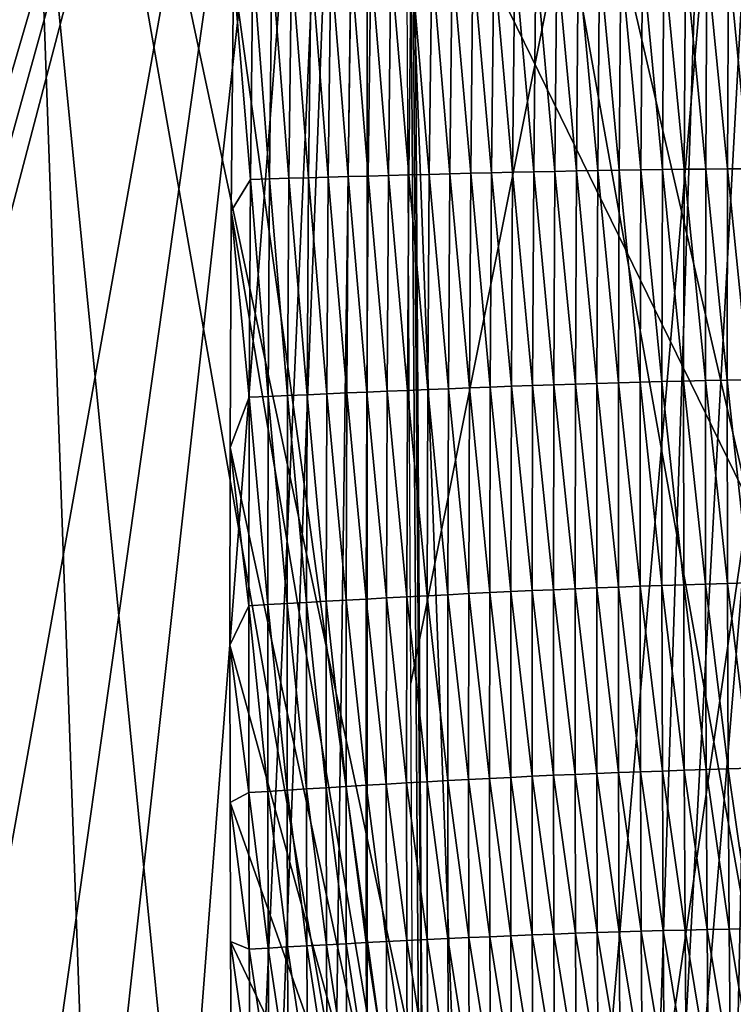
# Model space of a CAD drawing. Extents: x -65 to 446, y -88 to 1318.
# Tile 73 of 229: x 46.81 to 53.36, y -55.21 to -46.18. Entities that reach past the tile are written whole.
import ezdxf

# ---------------------------------------------------------------- set-up
doc = ezdxf.new("R2010")
doc.units = 0
doc.header["$LTSCALE"] = 65.185185
for name, color, linetype in [('1301', 7, 'CONTINUOUS'), ('1340', 7, 'CONTINUOUS'), ('1386', 7, 'CONTINUOUS'), ('1499', 7, 'CONTINUOUS'), ('815', 7, 'CONTINUOUS'), ('821', 7, 'CONTINUOUS'), ('822', 7, 'CONTINUOUS'), ('922', 7, 'CONTINUOUS')]:
    doc.layers.add(name, color=color, linetype=linetype)

msp = doc.modelspace()

# ---------------------------------------------------------------- linework, layer by layer
at = {"layer": '1301', "color": 7, "linetype": 'CONTINUOUS'}
for points in [[(50.301, -33.8575, 14.7553), (54.0933, -33.843, 13.9243), (50.4004, -52.2625, 16.6897), (50.301, -33.8575, 14.7553)], [(50.4004, -52.2625, 16.6897), (54.0933, -33.843, 13.9243), (50.5189, -75.5, 19.1321), (50.4004, -52.2625, 16.6897)], [(50.5189, -75.5, 19.1321), (54.0933, -33.843, 13.9243), (51.8312, -75.5, 18.9461), (50.5189, -75.5, 19.1321)], [(51.8312, -75.5, 18.9461), (54.0933, -33.843, 13.9243), (53.1, -75.5, 18.618), (51.8312, -75.5, 18.9461)], [(53.1, -75.5, 18.618), (54.0933, -33.843, 13.9243), (55.8127, -76.7334, 17.4236), (53.1, -75.5, 18.618)]]:
    msp.add_3dface(points, dxfattribs=at)
at = {"layer": '1340', "color": 7, "linetype": 'CONTINUOUS'}
for points in [[(28.2155, -50.9658, 19.5699), (50.2327, -22.041, 16.5298), (25.0949, -38.1293, 18.2208), (28.2155, -50.9658, 19.5699)], [(30.5595, -64.2624, 20.9675), (50.2327, -22.041, 16.5298), (28.2155, -50.9658, 19.5699), (30.5595, -64.2624, 20.9675)], [(50.6573, -81.9304, 22.8245), (50.2327, -22.041, 16.5298), (30.5595, -64.2624, 20.9675), (50.6573, -81.9304, 22.8245)], [(50.6573, -81.9304, 22.8245), (50.5183, -58.3603, 20.3471), (50.2327, -22.041, 16.5298), (50.6573, -81.9304, 22.8245)], [(50.5183, -58.3603, 20.3471), (50.4273, -43.8355, 18.8205), (50.2327, -22.041, 16.5298), (50.5183, -58.3603, 20.3471)]]:
    msp.add_3dface(points, dxfattribs=at)
at = {"layer": '1386', "color": 7, "linetype": 'CONTINUOUS'}
for points in [[(50.4273, -43.8355, 18.8205), (50.5183, -58.3603, 20.3471), (48.7727, -45.7531, 19.1107), (50.4273, -43.8355, 18.8205)], [(48.7727, -45.7531, 19.1107), (50.5183, -58.3603, 20.3471), (48.7507, -47.9315, 19.3448), (48.7727, -45.7531, 19.1107)], [(48.7507, -47.9315, 19.3448), (50.5183, -58.3603, 20.3471), (48.7408, -50.0991, 19.5771), (48.7507, -47.9315, 19.3448)], [(48.7408, -50.0991, 19.5771), (50.5183, -58.3603, 20.3471), (48.7391, -51.9124, 19.771), (48.7408, -50.0991, 19.5771)], [(48.7391, -51.9124, 19.771), (50.5183, -58.3603, 20.3471), (48.7409, -53.3565, 19.9254), (48.7391, -51.9124, 19.771)], [(48.7409, -53.3565, 19.9254), (50.5183, -58.3603, 20.3471), (48.745, -54.6326, 20.0618), (48.7409, -53.3565, 19.9254)], [(48.745, -54.6326, 20.0618), (50.5183, -58.3603, 20.3471), (48.752, -55.6534, 20.1708), (48.745, -54.6326, 20.0618)]]:
    msp.add_3dface(points, dxfattribs=at)
at = {"layer": '1499', "color": 7, "linetype": 'CONTINUOUS'}
for points in [[(48.7727, -45.7531, 19.1107), (48.9274, -47.6399, 19.3055), (48.9489, -45.6643, 19.0934), (48.7727, -45.7531, 19.1107)], [(48.9274, -47.6399, 19.3055), (49.1037, -47.6352, 19.2977), (48.9489, -45.6643, 19.0934), (48.9274, -47.6399, 19.3055)], [(48.9489, -45.6643, 19.0934), (49.1037, -47.6352, 19.2977), (49.1256, -45.6624, 19.0861), (48.9489, -45.6643, 19.0934)], [(49.1037, -47.6352, 19.2977), (49.2817, -47.6303, 19.2899), (49.1256, -45.6624, 19.0861), (49.1037, -47.6352, 19.2977)], [(49.1256, -45.6624, 19.0861), (49.2817, -47.6303, 19.2899), (49.3039, -45.6603, 19.0787), (49.1256, -45.6624, 19.0861)], [(49.2817, -47.6303, 19.2899), (49.4614, -47.6252, 19.2816), (49.3039, -45.6603, 19.0787), (49.2817, -47.6303, 19.2899)], [(49.3039, -45.6603, 19.0787), (49.4614, -47.6252, 19.2816), (49.4838, -45.6579, 19.0707), (49.3039, -45.6603, 19.0787)], [(49.4614, -47.6252, 19.2816), (49.6425, -47.62, 19.2722), (49.4838, -45.6579, 19.0707), (49.4614, -47.6252, 19.2816)], [(49.4838, -45.6579, 19.0707), (49.6425, -47.62, 19.2722), (49.6651, -45.6555, 19.0616), (49.4838, -45.6579, 19.0707)], [(49.6425, -47.62, 19.2722), (49.8252, -47.6148, 19.2613), (49.6651, -45.6555, 19.0616), (49.6425, -47.62, 19.2722)], [(49.6651, -45.6555, 19.0616), (49.8252, -47.6148, 19.2613), (49.8478, -45.653, 19.0509), (49.6651, -45.6555, 19.0616)], [(49.8252, -47.6148, 19.2613), (50.0092, -47.6096, 19.2487), (49.8478, -45.653, 19.0509), (49.8252, -47.6148, 19.2613)], [(49.8478, -45.653, 19.0509), (50.0092, -47.6096, 19.2487), (50.0318, -45.6505, 19.0385), (49.8478, -45.653, 19.0509)], [(50.0092, -47.6096, 19.2487), (50.1946, -47.6044, 19.2342), (50.0318, -45.6505, 19.0385), (50.0092, -47.6096, 19.2487)], [(50.0318, -45.6505, 19.0385), (50.1946, -47.6044, 19.2342), (50.217, -45.6479, 19.0243), (50.0318, -45.6505, 19.0385)], [(50.1946, -47.6044, 19.2342), (50.3811, -47.5993, 19.2177), (50.217, -45.6479, 19.0243), (50.1946, -47.6044, 19.2342)], [(50.217, -45.6479, 19.0243), (50.3811, -47.5993, 19.2177), (50.4033, -45.6454, 19.0079), (50.217, -45.6479, 19.0243)], [(50.3811, -47.5993, 19.2177), (50.5689, -47.5942, 19.1991), (50.4033, -45.6454, 19.0079), (50.3811, -47.5993, 19.2177)], [(50.4033, -45.6454, 19.0079), (50.5689, -47.5942, 19.1991), (50.5908, -45.643, 18.9894), (50.4033, -45.6454, 19.0079)], [(50.5689, -47.5942, 19.1991), (50.7579, -47.5893, 19.1782), (50.5908, -45.643, 18.9894), (50.5689, -47.5942, 19.1991)], [(50.5908, -45.643, 18.9894), (50.7579, -47.5893, 19.1782), (50.7794, -45.6406, 18.9687), (50.5908, -45.643, 18.9894)], [(50.7579, -47.5893, 19.1782), (50.9481, -47.5845, 19.1551), (50.7794, -45.6406, 18.9687), (50.7579, -47.5893, 19.1782)], [(50.7794, -45.6406, 18.9687), (50.9481, -47.5845, 19.1551), (50.9691, -45.6383, 18.9457), (50.7794, -45.6406, 18.9687)], [(50.9481, -47.5845, 19.1551), (51.1395, -47.5797, 19.1298), (50.9691, -45.6383, 18.9457), (50.9481, -47.5845, 19.1551)], [(50.9691, -45.6383, 18.9457), (51.1395, -47.5797, 19.1298), (51.1599, -45.6361, 18.9204), (50.9691, -45.6383, 18.9457)], [(51.1395, -47.5797, 19.1298), (51.3321, -47.5751, 19.1022), (51.1599, -45.6361, 18.9204), (51.1395, -47.5797, 19.1298)], [(51.1599, -45.6361, 18.9204), (51.3321, -47.5751, 19.1022), (51.3519, -45.634, 18.8928), (51.1599, -45.6361, 18.9204)], [(51.3321, -47.5751, 19.1022), (51.526, -47.5707, 19.0719), (51.3519, -45.634, 18.8928), (51.3321, -47.5751, 19.1022)], [(51.3519, -45.634, 18.8928), (51.526, -47.5707, 19.0719), (51.5451, -45.632, 18.8626), (51.3519, -45.634, 18.8928)], [(51.526, -47.5707, 19.0719), (51.7211, -47.5665, 19.0388), (51.5451, -45.632, 18.8626), (51.526, -47.5707, 19.0719)], [(51.5451, -45.632, 18.8626), (51.7211, -47.5665, 19.0388), (51.7393, -45.6303, 18.8295), (51.5451, -45.632, 18.8626)], [(51.7211, -47.5665, 19.0388), (51.9171, -47.5626, 19.0022), (51.7393, -45.6303, 18.8295), (51.7211, -47.5665, 19.0388)], [(51.7393, -45.6303, 18.8295), (51.9171, -47.5626, 19.0022), (51.9344, -45.6287, 18.7931), (51.7393, -45.6303, 18.8295)], [(51.9171, -47.5626, 19.0022), (52.1139, -47.559, 18.9617), (51.9344, -45.6287, 18.7931), (51.9171, -47.5626, 19.0022)], [(51.9344, -45.6287, 18.7931), (52.1139, -47.559, 18.9617), (52.1303, -45.6275, 18.7528), (51.9344, -45.6287, 18.7931)], [(52.1139, -47.559, 18.9617), (52.3113, -47.5558, 18.9171), (52.1303, -45.6275, 18.7528), (52.1139, -47.559, 18.9617)], [(52.1303, -45.6275, 18.7528), (52.3113, -47.5558, 18.9171), (52.3267, -45.6266, 18.7085), (52.1303, -45.6275, 18.7528)], [(52.3113, -47.5558, 18.9171), (52.5091, -47.553, 18.8687), (52.3267, -45.6266, 18.7085), (52.3113, -47.5558, 18.9171)], [(52.3267, -45.6266, 18.7085), (52.5091, -47.553, 18.8687), (52.5235, -45.6259, 18.6606), (52.3267, -45.6266, 18.7085)], [(52.5091, -47.553, 18.8687), (52.7071, -47.5504, 18.8169), (52.5235, -45.6259, 18.6606), (52.5091, -47.553, 18.8687)], [(52.5235, -45.6259, 18.6606), (52.7071, -47.5504, 18.8169), (52.7204, -45.6255, 18.6092), (52.5235, -45.6259, 18.6606)], [(52.7071, -47.5504, 18.8169), (52.9053, -47.548, 18.7622), (52.7204, -45.6255, 18.6092), (52.7071, -47.5504, 18.8169)], [(52.7204, -45.6255, 18.6092), (52.9053, -47.548, 18.7622), (52.9176, -45.6253, 18.5551), (52.7204, -45.6255, 18.6092)], [(52.9053, -47.548, 18.7622), (53.1037, -47.5458, 18.7048), (52.9176, -45.6253, 18.5551), (52.9053, -47.548, 18.7622)], [(52.9176, -45.6253, 18.5551), (53.1037, -47.5458, 18.7048), (53.1149, -45.6253, 18.4982), (52.9176, -45.6253, 18.5551)], [(53.1037, -47.5458, 18.7048), (53.302, -47.5438, 18.6446), (53.1149, -45.6253, 18.4982), (53.1037, -47.5458, 18.7048)], [(53.1149, -45.6253, 18.4982), (53.302, -47.5438, 18.6446), (53.312, -45.6253, 18.4387), (53.1149, -45.6253, 18.4982)], [(53.302, -47.5438, 18.6446), (53.4999, -47.542, 18.5815), (53.312, -45.6253, 18.4387), (53.302, -47.5438, 18.6446)], [(53.312, -45.6253, 18.4387), (53.4999, -47.542, 18.5815), (53.5088, -45.6256, 18.3762), (53.312, -45.6253, 18.4387)], [(48.7727, -45.7531, 19.1107), (48.7507, -47.9315, 19.3448), (48.9274, -47.6399, 19.3055), (48.7727, -45.7531, 19.1107)], [(50.0092, -47.6096, 19.2487), (50.1816, -49.5838, 19.4454), (50.1946, -47.6044, 19.2342), (50.0092, -47.6096, 19.2487)], [(50.1816, -49.5838, 19.4454), (50.3683, -49.5759, 19.4286), (50.1946, -47.6044, 19.2342), (50.1816, -49.5838, 19.4454)], [(50.1946, -47.6044, 19.2342), (50.3683, -49.5759, 19.4286), (50.3811, -47.5993, 19.2177), (50.1946, -47.6044, 19.2342)], [(50.3683, -49.5759, 19.4286), (50.5562, -49.5681, 19.4097), (50.3811, -47.5993, 19.2177), (50.3683, -49.5759, 19.4286)], [(50.3811, -47.5993, 19.2177), (50.5562, -49.5681, 19.4097), (50.5689, -47.5942, 19.1991), (50.3811, -47.5993, 19.2177)], [(50.5562, -49.5681, 19.4097), (50.7455, -49.5604, 19.3887), (50.5689, -47.5942, 19.1991), (50.5562, -49.5681, 19.4097)], [(50.5689, -47.5942, 19.1991), (50.7455, -49.5604, 19.3887), (50.7579, -47.5893, 19.1782), (50.5689, -47.5942, 19.1991)], [(50.7455, -49.5604, 19.3887), (50.936, -49.5528, 19.3654), (50.7579, -47.5893, 19.1782), (50.7455, -49.5604, 19.3887)], [(50.7579, -47.5893, 19.1782), (50.936, -49.5528, 19.3654), (50.9481, -47.5845, 19.1551), (50.7579, -47.5893, 19.1782)], [(50.936, -49.5528, 19.3654), (51.1279, -49.5454, 19.34), (50.9481, -47.5845, 19.1551), (50.936, -49.5528, 19.3654)], [(50.9481, -47.5845, 19.1551), (51.1279, -49.5454, 19.34), (51.1395, -47.5797, 19.1298), (50.9481, -47.5845, 19.1551)], [(51.1279, -49.5454, 19.34), (51.3211, -49.5381, 19.3122), (51.1395, -47.5797, 19.1298), (51.1279, -49.5454, 19.34)], [(51.1395, -47.5797, 19.1298), (51.3211, -49.5381, 19.3122), (51.3321, -47.5751, 19.1022), (51.1395, -47.5797, 19.1298)], [(51.3211, -49.5381, 19.3122), (51.5156, -49.5311, 19.2819), (51.3321, -47.5751, 19.1022), (51.3211, -49.5381, 19.3122)], [(51.3321, -47.5751, 19.1022), (51.5156, -49.5311, 19.2819), (51.526, -47.5707, 19.0719), (51.3321, -47.5751, 19.1022)], [(51.5156, -49.5311, 19.2819), (51.7114, -49.5243, 19.2486), (51.526, -47.5707, 19.0719), (51.5156, -49.5311, 19.2819)], [(51.526, -47.5707, 19.0719), (51.7114, -49.5243, 19.2486), (51.7211, -47.5665, 19.0388), (51.526, -47.5707, 19.0719)], [(51.7114, -49.5243, 19.2486), (51.9082, -49.5178, 19.2119), (51.7211, -47.5665, 19.0388), (51.7114, -49.5243, 19.2486)], [(51.7211, -47.5665, 19.0388), (51.9082, -49.5178, 19.2119), (51.9171, -47.5626, 19.0022), (51.7211, -47.5665, 19.0388)], [(51.9082, -49.5178, 19.2119), (52.1058, -49.5118, 19.1711), (51.9171, -47.5626, 19.0022), (51.9082, -49.5178, 19.2119)], [(51.9171, -47.5626, 19.0022), (52.1058, -49.5118, 19.1711), (52.1139, -47.559, 18.9617), (51.9171, -47.5626, 19.0022)], [(52.1058, -49.5118, 19.1711), (52.3041, -49.5061, 19.1261), (52.1139, -47.559, 18.9617), (52.1058, -49.5118, 19.1711)], [(52.1139, -47.559, 18.9617), (52.3041, -49.5061, 19.1261), (52.3113, -47.5558, 18.9171), (52.1139, -47.559, 18.9617)], [(52.3041, -49.5061, 19.1261), (52.5028, -49.5008, 19.0772), (52.3113, -47.5558, 18.9171), (52.3041, -49.5061, 19.1261)], [(52.3113, -47.5558, 18.9171), (52.5028, -49.5008, 19.0772), (52.5091, -47.553, 18.8687), (52.3113, -47.5558, 18.9171)], [(52.5028, -49.5008, 19.0772), (52.7017, -49.4959, 19.0249), (52.5091, -47.553, 18.8687), (52.5028, -49.5008, 19.0772)], [(52.5091, -47.553, 18.8687), (52.7017, -49.4959, 19.0249), (52.7071, -47.5504, 18.8169), (52.5091, -47.553, 18.8687)], [(52.7017, -49.4959, 19.0249), (52.9009, -49.4912, 18.9695), (52.7071, -47.5504, 18.8169), (52.7017, -49.4959, 19.0249)], [(52.7071, -47.5504, 18.8169), (52.9009, -49.4912, 18.9695), (52.9053, -47.548, 18.7622), (52.7071, -47.5504, 18.8169)], [(52.9009, -49.4912, 18.9695), (53.1003, -49.4867, 18.9116), (52.9053, -47.548, 18.7622), (52.9009, -49.4912, 18.9695)], [(52.9053, -47.548, 18.7622), (53.1003, -49.4867, 18.9116), (53.1037, -47.5458, 18.7048), (52.9053, -47.548, 18.7622)], [(53.1003, -49.4867, 18.9116), (53.2995, -49.4824, 18.8508), (53.1037, -47.5458, 18.7048), (53.1003, -49.4867, 18.9116)], [(53.1037, -47.5458, 18.7048), (53.2995, -49.4824, 18.8508), (53.302, -47.5438, 18.6446), (53.1037, -47.5458, 18.7048)], [(53.2995, -49.4824, 18.8508), (53.4985, -49.4784, 18.787), (53.302, -47.5438, 18.6446), (53.2995, -49.4824, 18.8508)], [(53.302, -47.5438, 18.6446), (53.4985, -49.4784, 18.787), (53.4999, -47.542, 18.5815), (53.302, -47.5438, 18.6446)], [(48.7507, -47.9315, 19.3448), (48.9161, -49.6396, 19.5195), (48.9274, -47.6399, 19.3055), (48.7507, -47.9315, 19.3448)], [(48.9161, -49.6396, 19.5195), (49.0919, -49.6319, 19.5111), (48.9274, -47.6399, 19.3055), (48.9161, -49.6396, 19.5195)], [(48.9274, -47.6399, 19.3055), (49.0919, -49.6319, 19.5111), (49.1037, -47.6352, 19.2977), (48.9274, -47.6399, 19.3055)], [(49.0919, -49.6319, 19.5111), (49.2695, -49.6241, 19.5028), (49.1037, -47.6352, 19.2977), (49.0919, -49.6319, 19.5111)], [(49.1037, -47.6352, 19.2977), (49.2695, -49.6241, 19.5028), (49.2817, -47.6303, 19.2899), (49.1037, -47.6352, 19.2977)], [(49.2695, -49.6241, 19.5028), (49.4489, -49.616, 19.4941), (49.2817, -47.6303, 19.2899), (49.2695, -49.6241, 19.5028)], [(49.2817, -47.6303, 19.2899), (49.4489, -49.616, 19.4941), (49.4614, -47.6252, 19.2816), (49.2817, -47.6303, 19.2899)], [(49.4489, -49.616, 19.4941), (49.6298, -49.608, 19.4843), (49.4614, -47.6252, 19.2816), (49.4489, -49.616, 19.4941)], [(49.4614, -47.6252, 19.2816), (49.6298, -49.608, 19.4843), (49.6425, -47.62, 19.2722), (49.4614, -47.6252, 19.2816)], [(49.6298, -49.608, 19.4843), (49.8123, -49.5999, 19.473), (49.6425, -47.62, 19.2722), (49.6298, -49.608, 19.4843)], [(49.6425, -47.62, 19.2722), (49.8123, -49.5999, 19.473), (49.8252, -47.6148, 19.2613), (49.6425, -47.62, 19.2722)], [(49.8123, -49.5999, 19.473), (49.9962, -49.5918, 19.4601), (49.8252, -47.6148, 19.2613), (49.8123, -49.5999, 19.473)], [(49.8252, -47.6148, 19.2613), (49.9962, -49.5918, 19.4601), (50.0092, -47.6096, 19.2487), (49.8252, -47.6148, 19.2613)], [(49.9962, -49.5918, 19.4601), (50.1816, -49.5838, 19.4454), (50.0092, -47.6096, 19.2487), (49.9962, -49.5918, 19.4601)], [(48.7507, -47.9315, 19.3448), (48.7408, -50.0991, 19.5771), (48.9161, -49.6396, 19.5195), (48.7507, -47.9315, 19.3448)], [(52.3041, -49.5061, 19.1261), (52.5023, -51.3735, 19.2762), (52.5028, -49.5008, 19.0772), (52.3041, -49.5061, 19.1261)], [(52.5023, -51.3735, 19.2762), (52.7021, -51.3668, 19.2233), (52.5028, -49.5008, 19.0772), (52.5023, -51.3735, 19.2762)], [(52.5028, -49.5008, 19.0772), (52.7021, -51.3668, 19.2233), (52.7017, -49.4959, 19.0249), (52.5028, -49.5008, 19.0772)], [(52.7017, -49.4959, 19.0249), (52.9022, -51.3604, 19.1675), (52.9009, -49.4912, 18.9695), (52.7017, -49.4959, 19.0249)], [(52.7021, -51.3668, 19.2233), (52.9022, -51.3604, 19.1675), (52.7017, -49.4959, 19.0249), (52.7021, -51.3668, 19.2233)], [(52.9009, -49.4912, 18.9695), (53.1024, -51.3543, 19.109), (53.1003, -49.4867, 18.9116), (52.9009, -49.4912, 18.9695)], [(52.9022, -51.3604, 19.1675), (53.1024, -51.3543, 19.109), (52.9009, -49.4912, 18.9695), (52.9022, -51.3604, 19.1675)], [(53.1003, -49.4867, 18.9116), (53.3027, -51.3484, 19.0476), (53.2995, -49.4824, 18.8508), (53.1003, -49.4867, 18.9116)], [(53.1024, -51.3543, 19.109), (53.3027, -51.3484, 19.0476), (53.1003, -49.4867, 18.9116), (53.1024, -51.3543, 19.109)], [(53.2995, -49.4824, 18.8508), (53.5026, -51.3428, 18.9833), (53.4985, -49.4784, 18.787), (53.2995, -49.4824, 18.8508)], [(53.3027, -51.3484, 19.0476), (53.5026, -51.3428, 18.9833), (53.2995, -49.4824, 18.8508), (53.3027, -51.3484, 19.0476)], [(49.8123, -49.5999, 19.473), (49.9903, -51.4905, 19.6618), (49.9962, -49.5918, 19.4601), (49.8123, -49.5999, 19.473)], [(49.9903, -51.4905, 19.6618), (50.1755, -51.4803, 19.6468), (49.9962, -49.5918, 19.4601), (49.9903, -51.4905, 19.6618)], [(49.9962, -49.5918, 19.4601), (50.1755, -51.4803, 19.6468), (50.1816, -49.5838, 19.4454), (49.9962, -49.5918, 19.4601)], [(50.1755, -51.4803, 19.6468), (50.3622, -51.4702, 19.6298), (50.1816, -49.5838, 19.4454), (50.1755, -51.4803, 19.6468)], [(50.1816, -49.5838, 19.4454), (50.3622, -51.4702, 19.6298), (50.3683, -49.5759, 19.4286), (50.1816, -49.5838, 19.4454)], [(50.3622, -51.4702, 19.6298), (50.5503, -51.4603, 19.6107), (50.3683, -49.5759, 19.4286), (50.3622, -51.4702, 19.6298)], [(50.3683, -49.5759, 19.4286), (50.5503, -51.4603, 19.6107), (50.5562, -49.5681, 19.4097), (50.3683, -49.5759, 19.4286)], [(50.5503, -51.4603, 19.6107), (50.7397, -51.4505, 19.5894), (50.5562, -49.5681, 19.4097), (50.5503, -51.4603, 19.6107)], [(50.5562, -49.5681, 19.4097), (50.7397, -51.4505, 19.5894), (50.7455, -49.5604, 19.3887), (50.5562, -49.5681, 19.4097)], [(50.7397, -51.4505, 19.5894), (50.9305, -51.4409, 19.566), (50.7455, -49.5604, 19.3887), (50.7397, -51.4505, 19.5894)], [(50.7455, -49.5604, 19.3887), (50.9305, -51.4409, 19.566), (50.936, -49.5528, 19.3654), (50.7455, -49.5604, 19.3887)], [(50.9305, -51.4409, 19.566), (51.1228, -51.4314, 19.5405), (50.936, -49.5528, 19.3654), (50.9305, -51.4409, 19.566)], [(50.936, -49.5528, 19.3654), (51.1228, -51.4314, 19.5405), (51.1279, -49.5454, 19.34), (50.936, -49.5528, 19.3654)], [(51.1228, -51.4314, 19.5405), (51.3164, -51.4221, 19.5126), (51.1279, -49.5454, 19.34), (51.1228, -51.4314, 19.5405)], [(51.1279, -49.5454, 19.34), (51.3164, -51.4221, 19.5126), (51.3211, -49.5381, 19.3122), (51.1279, -49.5454, 19.34)], [(51.3164, -51.4221, 19.5126), (51.5115, -51.4131, 19.4822), (51.3211, -49.5381, 19.3122), (51.3164, -51.4221, 19.5126)], [(51.3211, -49.5381, 19.3122), (51.5115, -51.4131, 19.4822), (51.5156, -49.5311, 19.2819), (51.3211, -49.5381, 19.3122)], [(51.5115, -51.4131, 19.4822), (51.7079, -51.4044, 19.4488), (51.5156, -49.5311, 19.2819), (51.5115, -51.4131, 19.4822)], [(51.5156, -49.5311, 19.2819), (51.7079, -51.4044, 19.4488), (51.7114, -49.5243, 19.2486), (51.5156, -49.5311, 19.2819)], [(51.7079, -51.4044, 19.4488), (51.9054, -51.396, 19.4119), (51.7114, -49.5243, 19.2486), (51.7079, -51.4044, 19.4488)], [(51.7114, -49.5243, 19.2486), (51.9054, -51.396, 19.4119), (51.9082, -49.5178, 19.2119), (51.7114, -49.5243, 19.2486)], [(51.9054, -51.396, 19.4119), (52.1038, -51.3881, 19.3708), (51.9082, -49.5178, 19.2119), (51.9054, -51.396, 19.4119)], [(51.9082, -49.5178, 19.2119), (52.1038, -51.3881, 19.3708), (52.1058, -49.5118, 19.1711), (51.9082, -49.5178, 19.2119)], [(52.1038, -51.3881, 19.3708), (52.3028, -51.3806, 19.3255), (52.1058, -49.5118, 19.1711), (52.1038, -51.3881, 19.3708)], [(52.1058, -49.5118, 19.1711), (52.3028, -51.3806, 19.3255), (52.3041, -49.5061, 19.1261), (52.1058, -49.5118, 19.1711)], [(52.3028, -51.3806, 19.3255), (52.5023, -51.3735, 19.2762), (52.3041, -49.5061, 19.1261), (52.3028, -51.3806, 19.3255)], [(48.7408, -50.0991, 19.5771), (48.9123, -51.5518, 19.7236), (48.9161, -49.6396, 19.5195), (48.7408, -50.0991, 19.5771)], [(48.9123, -51.5518, 19.7236), (49.0876, -51.5419, 19.7146), (48.9161, -49.6396, 19.5195), (48.9123, -51.5518, 19.7236)], [(48.9161, -49.6396, 19.5195), (49.0876, -51.5419, 19.7146), (49.0919, -49.6319, 19.5111), (48.9161, -49.6396, 19.5195)], [(49.0876, -51.5419, 19.7146), (49.2647, -51.5317, 19.7059), (49.0919, -49.6319, 19.5111), (49.0876, -51.5419, 19.7146)], [(49.0919, -49.6319, 19.5111), (49.2647, -51.5317, 19.7059), (49.2695, -49.6241, 19.5028), (49.0919, -49.6319, 19.5111)], [(49.2647, -51.5317, 19.7059), (49.4436, -51.5214, 19.6968), (49.2695, -49.6241, 19.5028), (49.2647, -51.5317, 19.7059)], [(49.2695, -49.6241, 19.5028), (49.4436, -51.5214, 19.6968), (49.4489, -49.616, 19.4941), (49.2695, -49.6241, 19.5028)], [(49.4436, -51.5214, 19.6968), (49.6242, -51.5111, 19.6866), (49.4489, -49.616, 19.4941), (49.4436, -51.5214, 19.6968)], [(49.4489, -49.616, 19.4941), (49.6242, -51.5111, 19.6866), (49.6298, -49.608, 19.4843), (49.4489, -49.616, 19.4941)], [(49.6242, -51.5111, 19.6866), (49.8065, -51.5008, 19.675), (49.6298, -49.608, 19.4843), (49.6242, -51.5111, 19.6866)], [(49.6298, -49.608, 19.4843), (49.8065, -51.5008, 19.675), (49.8123, -49.5999, 19.473), (49.6298, -49.608, 19.4843)], [(49.8065, -51.5008, 19.675), (49.9903, -51.4905, 19.6618), (49.8123, -49.5999, 19.473), (49.8065, -51.5008, 19.675)], [(48.7408, -50.0991, 19.5771), (48.7391, -51.9124, 19.771), (48.9123, -51.5518, 19.7236), (48.7408, -50.0991, 19.5771)], [(51.7079, -51.4044, 19.4488), (51.9064, -53.0985, 19.5927), (51.9054, -51.396, 19.4119), (51.7079, -51.4044, 19.4488)], [(51.9054, -51.396, 19.4119), (52.1055, -53.0902, 19.5515), (52.1038, -51.3881, 19.3708), (51.9054, -51.396, 19.4119)], [(51.9064, -53.0985, 19.5927), (52.1055, -53.0902, 19.5515), (51.9054, -51.396, 19.4119), (51.9064, -53.0985, 19.5927)], [(52.1038, -51.3881, 19.3708), (52.3053, -53.0823, 19.506), (52.3028, -51.3806, 19.3255), (52.1038, -51.3881, 19.3708)], [(52.1055, -53.0902, 19.5515), (52.3053, -53.0823, 19.506), (52.1038, -51.3881, 19.3708), (52.1055, -53.0902, 19.5515)], [(52.3028, -51.3806, 19.3255), (52.5055, -53.0749, 19.4564), (52.5023, -51.3735, 19.2762), (52.3028, -51.3806, 19.3255)], [(52.3053, -53.0823, 19.506), (52.5055, -53.0749, 19.4564), (52.3028, -51.3806, 19.3255), (52.3053, -53.0823, 19.506)], [(52.5023, -51.3735, 19.2762), (52.7061, -53.068, 19.4031), (52.7021, -51.3668, 19.2233), (52.5023, -51.3735, 19.2762)], [(52.5055, -53.0749, 19.4564), (52.7061, -53.068, 19.4031), (52.5023, -51.3735, 19.2762), (52.5055, -53.0749, 19.4564)], [(52.7021, -51.3668, 19.2233), (52.907, -53.0613, 19.3469), (52.9022, -51.3604, 19.1675), (52.7021, -51.3668, 19.2233)], [(52.7061, -53.068, 19.4031), (52.907, -53.0613, 19.3469), (52.7021, -51.3668, 19.2233), (52.7061, -53.068, 19.4031)], [(52.9022, -51.3604, 19.1675), (53.1081, -53.055, 19.288), (53.1024, -51.3543, 19.109), (52.9022, -51.3604, 19.1675)], [(52.907, -53.0613, 19.3469), (53.1081, -53.055, 19.288), (52.9022, -51.3604, 19.1675), (52.907, -53.0613, 19.3469)], [(53.1024, -51.3543, 19.109), (53.3093, -53.0489, 19.2263), (53.3027, -51.3484, 19.0476), (53.1024, -51.3543, 19.109)], [(53.1081, -53.055, 19.288), (53.3093, -53.0489, 19.2263), (53.1024, -51.3543, 19.109), (53.1081, -53.055, 19.288)], [(53.3027, -51.3484, 19.0476), (53.5101, -53.0432, 19.1615), (53.5026, -51.3428, 18.9833), (53.3027, -51.3484, 19.0476)], [(53.3093, -53.0489, 19.2263), (53.5101, -53.0432, 19.1615), (53.3027, -51.3484, 19.0476), (53.3093, -53.0489, 19.2263)], [(49.9903, -51.4905, 19.6618), (50.1738, -53.1882, 19.8277), (50.1755, -51.4803, 19.6468), (49.9903, -51.4905, 19.6618)], [(50.1738, -53.1882, 19.8277), (50.3604, -53.1774, 19.8106), (50.1755, -51.4803, 19.6468), (50.1738, -53.1882, 19.8277)], [(50.1755, -51.4803, 19.6468), (50.3604, -53.1774, 19.8106), (50.3622, -51.4702, 19.6298), (50.1755, -51.4803, 19.6468)], [(50.3604, -53.1774, 19.8106), (50.5485, -53.1668, 19.7914), (50.3622, -51.4702, 19.6298), (50.3604, -53.1774, 19.8106)], [(50.3622, -51.4702, 19.6298), (50.5485, -53.1668, 19.7914), (50.5503, -51.4603, 19.6107), (50.3622, -51.4702, 19.6298)], [(50.5485, -53.1668, 19.7914), (50.7381, -53.1563, 19.7701), (50.5503, -51.4603, 19.6107), (50.5485, -53.1668, 19.7914)], [(50.5503, -51.4603, 19.6107), (50.7381, -53.1563, 19.7701), (50.7397, -51.4505, 19.5894), (50.5503, -51.4603, 19.6107)], [(50.7381, -53.1563, 19.7701), (50.9292, -53.146, 19.7467), (50.7397, -51.4505, 19.5894), (50.7381, -53.1563, 19.7701)], [(50.7397, -51.4505, 19.5894), (50.9292, -53.146, 19.7467), (50.9305, -51.4409, 19.566), (50.7397, -51.4505, 19.5894)], [(50.9292, -53.146, 19.7467), (51.1217, -53.136, 19.7211), (50.9305, -51.4409, 19.566), (50.9292, -53.146, 19.7467)], [(50.9305, -51.4409, 19.566), (51.1217, -53.136, 19.7211), (51.1228, -51.4314, 19.5405), (50.9305, -51.4409, 19.566)], [(51.1217, -53.136, 19.7211), (51.3158, -53.1262, 19.6933), (51.1228, -51.4314, 19.5405), (51.1217, -53.136, 19.7211)], [(51.1228, -51.4314, 19.5405), (51.3158, -53.1262, 19.6933), (51.3164, -51.4221, 19.5126), (51.1228, -51.4314, 19.5405)], [(51.3158, -53.1262, 19.6933), (51.5113, -53.1166, 19.6629), (51.3164, -51.4221, 19.5126), (51.3158, -53.1262, 19.6933)], [(51.3164, -51.4221, 19.5126), (51.5113, -53.1166, 19.6629), (51.5115, -51.4131, 19.4822), (51.3164, -51.4221, 19.5126)], [(51.5113, -53.1166, 19.6629), (51.7083, -53.1074, 19.6296), (51.5115, -51.4131, 19.4822), (51.5113, -53.1166, 19.6629)], [(51.5115, -51.4131, 19.4822), (51.7083, -53.1074, 19.6296), (51.7079, -51.4044, 19.4488), (51.5115, -51.4131, 19.4822)], [(51.7083, -53.1074, 19.6296), (51.9064, -53.0985, 19.5927), (51.7079, -51.4044, 19.4488), (51.7083, -53.1074, 19.6296)], [(48.7391, -51.9124, 19.771), (48.9133, -53.2653, 19.9064), (48.9123, -51.5518, 19.7236), (48.7391, -51.9124, 19.771)], [(48.9123, -51.5518, 19.7236), (49.088, -53.2545, 19.897), (49.0876, -51.5419, 19.7146), (48.9123, -51.5518, 19.7236)], [(48.9133, -53.2653, 19.9064), (49.088, -53.2545, 19.897), (48.9123, -51.5518, 19.7236), (48.9133, -53.2653, 19.9064)], [(49.0876, -51.5419, 19.7146), (49.2645, -53.2435, 19.888), (49.2647, -51.5317, 19.7059), (49.0876, -51.5419, 19.7146)], [(49.088, -53.2545, 19.897), (49.2645, -53.2435, 19.888), (49.0876, -51.5419, 19.7146), (49.088, -53.2545, 19.897)], [(49.2645, -53.2435, 19.888), (49.443, -53.2324, 19.8786), (49.2647, -51.5317, 19.7059), (49.2645, -53.2435, 19.888)], [(49.2647, -51.5317, 19.7059), (49.443, -53.2324, 19.8786), (49.4436, -51.5214, 19.6968), (49.2647, -51.5317, 19.7059)], [(49.443, -53.2324, 19.8786), (49.6232, -53.2212, 19.8681), (49.4436, -51.5214, 19.6968), (49.443, -53.2324, 19.8786)], [(49.4436, -51.5214, 19.6968), (49.6232, -53.2212, 19.8681), (49.6242, -51.5111, 19.6866), (49.4436, -51.5214, 19.6968)], [(49.6232, -53.2212, 19.8681), (49.8051, -53.2101, 19.8563), (49.6242, -51.5111, 19.6866), (49.6232, -53.2212, 19.8681)], [(49.6242, -51.5111, 19.6866), (49.8051, -53.2101, 19.8563), (49.8065, -51.5008, 19.675), (49.6242, -51.5111, 19.6866)], [(49.8051, -53.2101, 19.8563), (49.9887, -53.1991, 19.8429), (49.8065, -51.5008, 19.675), (49.8051, -53.2101, 19.8563)], [(49.8065, -51.5008, 19.675), (49.9887, -53.1991, 19.8429), (49.9903, -51.4905, 19.6618), (49.8065, -51.5008, 19.675)], [(49.9887, -53.1991, 19.8429), (50.1738, -53.1882, 19.8277), (49.9903, -51.4905, 19.6618), (49.9887, -53.1991, 19.8429)], [(48.7391, -51.9124, 19.771), (48.7409, -53.3565, 19.9254), (48.9133, -53.2653, 19.9064), (48.7391, -51.9124, 19.771)], [(51.5113, -53.1166, 19.6629), (51.7109, -54.5636, 19.7842), (51.7083, -53.1074, 19.6296), (51.5113, -53.1166, 19.6629)], [(51.7083, -53.1074, 19.6296), (51.9097, -54.5564, 19.7474), (51.9064, -53.0985, 19.5927), (51.7083, -53.1074, 19.6296)], [(51.7109, -54.5636, 19.7842), (51.9097, -54.5564, 19.7474), (51.7083, -53.1074, 19.6296), (51.7109, -54.5636, 19.7842)], [(51.9064, -53.0985, 19.5927), (52.1094, -54.5496, 19.7063), (52.1055, -53.0902, 19.5515), (51.9064, -53.0985, 19.5927)], [(51.9097, -54.5564, 19.7474), (52.1094, -54.5496, 19.7063), (51.9064, -53.0985, 19.5927), (51.9097, -54.5564, 19.7474)], [(52.1055, -53.0902, 19.5515), (52.3099, -54.5434, 19.6608), (52.3053, -53.0823, 19.506), (52.1055, -53.0902, 19.5515)], [(52.1094, -54.5496, 19.7063), (52.3099, -54.5434, 19.6608), (52.1055, -53.0902, 19.5515), (52.1094, -54.5496, 19.7063)], [(52.3053, -53.0823, 19.506), (52.5108, -54.5377, 19.6112), (52.5055, -53.0749, 19.4564), (52.3053, -53.0823, 19.506)], [(52.3099, -54.5434, 19.6608), (52.5108, -54.5377, 19.6112), (52.3053, -53.0823, 19.506), (52.3099, -54.5434, 19.6608)], [(52.5055, -53.0749, 19.4564), (52.7122, -54.5325, 19.5578), (52.7061, -53.068, 19.4031), (52.5055, -53.0749, 19.4564)], [(52.5108, -54.5377, 19.6112), (52.7122, -54.5325, 19.5578), (52.5055, -53.0749, 19.4564), (52.5108, -54.5377, 19.6112)], [(52.7061, -53.068, 19.4031), (52.9139, -54.5276, 19.5015), (52.907, -53.0613, 19.3469), (52.7061, -53.068, 19.4031)], [(52.7122, -54.5325, 19.5578), (52.9139, -54.5276, 19.5015), (52.7061, -53.068, 19.4031), (52.7122, -54.5325, 19.5578)], [(52.907, -53.0613, 19.3469), (53.1159, -54.5231, 19.4425), (53.1081, -53.055, 19.288), (52.907, -53.0613, 19.3469)], [(52.9139, -54.5276, 19.5015), (53.1159, -54.5231, 19.4425), (52.907, -53.0613, 19.3469), (52.9139, -54.5276, 19.5015)], [(53.1081, -53.055, 19.288), (53.3179, -54.5189, 19.3806), (53.3093, -53.0489, 19.2263), (53.1081, -53.055, 19.288)], [(53.1159, -54.5231, 19.4425), (53.3179, -54.5189, 19.3806), (53.1081, -53.055, 19.288), (53.1159, -54.5231, 19.4425)], [(53.3093, -53.0489, 19.2263), (53.5195, -54.515, 19.3155), (53.5101, -53.0432, 19.1615), (53.3093, -53.0489, 19.2263)], [(53.3179, -54.5189, 19.3806), (53.5195, -54.515, 19.3155), (53.3093, -53.0489, 19.2263), (53.3179, -54.5189, 19.3806)], [(49.8051, -53.2101, 19.8563), (49.9898, -54.6428, 19.9959), (49.9887, -53.1991, 19.8429), (49.8051, -53.2101, 19.8563)], [(49.9887, -53.1991, 19.8429), (50.1747, -54.6332, 19.9808), (50.1738, -53.1882, 19.8277), (49.9887, -53.1991, 19.8429)], [(49.9898, -54.6428, 19.9959), (50.1747, -54.6332, 19.9808), (49.9887, -53.1991, 19.8429), (49.9898, -54.6428, 19.9959)], [(50.1738, -53.1882, 19.8277), (50.3613, -54.6237, 19.9638), (50.3604, -53.1774, 19.8106), (50.1738, -53.1882, 19.8277)], [(50.1747, -54.6332, 19.9808), (50.3613, -54.6237, 19.9638), (50.1738, -53.1882, 19.8277), (50.1747, -54.6332, 19.9808)], [(50.3604, -53.1774, 19.8106), (50.5493, -54.6144, 19.9447), (50.5485, -53.1668, 19.7914), (50.3604, -53.1774, 19.8106)], [(50.3613, -54.6237, 19.9638), (50.5493, -54.6144, 19.9447), (50.3604, -53.1774, 19.8106), (50.3613, -54.6237, 19.9638)], [(50.5485, -53.1668, 19.7914), (50.739, -54.6053, 19.9236), (50.7381, -53.1563, 19.7701), (50.5485, -53.1668, 19.7914)], [(50.5493, -54.6144, 19.9447), (50.739, -54.6053, 19.9236), (50.5485, -53.1668, 19.7914), (50.5493, -54.6144, 19.9447)], [(50.7381, -53.1563, 19.7701), (50.9302, -54.5964, 19.9004), (50.9292, -53.146, 19.7467), (50.7381, -53.1563, 19.7701)], [(50.739, -54.6053, 19.9236), (50.9302, -54.5964, 19.9004), (50.7381, -53.1563, 19.7701), (50.739, -54.6053, 19.9236)], [(50.9292, -53.146, 19.7467), (51.1231, -54.5878, 19.875), (51.1217, -53.136, 19.7211), (50.9292, -53.146, 19.7467)], [(50.9302, -54.5964, 19.9004), (51.1231, -54.5878, 19.875), (50.9292, -53.146, 19.7467), (50.9302, -54.5964, 19.9004)], [(51.1217, -53.136, 19.7211), (51.3175, -54.5794, 19.8474), (51.3158, -53.1262, 19.6933), (51.1217, -53.136, 19.7211)], [(51.1231, -54.5878, 19.875), (51.3175, -54.5794, 19.8474), (51.1217, -53.136, 19.7211), (51.1231, -54.5878, 19.875)], [(51.3158, -53.1262, 19.6933), (51.5135, -54.5713, 19.8173), (51.5113, -53.1166, 19.6629), (51.3158, -53.1262, 19.6933)], [(51.3175, -54.5794, 19.8474), (51.5135, -54.5713, 19.8173), (51.3158, -53.1262, 19.6933), (51.3175, -54.5794, 19.8474)], [(51.5135, -54.5713, 19.8173), (51.7109, -54.5636, 19.7842), (51.5113, -53.1166, 19.6629), (51.5135, -54.5713, 19.8173)], [(48.7409, -53.3565, 19.9254), (48.9172, -54.7018, 20.0596), (48.9133, -53.2653, 19.9064), (48.7409, -53.3565, 19.9254)], [(48.9133, -53.2653, 19.9064), (49.0912, -54.6921, 20.0501), (49.088, -53.2545, 19.897), (48.9133, -53.2653, 19.9064)], [(48.9172, -54.7018, 20.0596), (49.0912, -54.6921, 20.0501), (48.9133, -53.2653, 19.9064), (48.9172, -54.7018, 20.0596)], [(49.088, -53.2545, 19.897), (49.2672, -54.6823, 20.0409), (49.2645, -53.2435, 19.888), (49.088, -53.2545, 19.897)], [(49.0912, -54.6921, 20.0501), (49.2672, -54.6823, 20.0409), (49.088, -53.2545, 19.897), (49.0912, -54.6921, 20.0501)], [(49.2645, -53.2435, 19.888), (49.4451, -54.6723, 20.0315), (49.443, -53.2324, 19.8786), (49.2645, -53.2435, 19.888)], [(49.2672, -54.6823, 20.0409), (49.4451, -54.6723, 20.0315), (49.2645, -53.2435, 19.888), (49.2672, -54.6823, 20.0409)], [(49.443, -53.2324, 19.8786), (49.6249, -54.6624, 20.0211), (49.6232, -53.2212, 19.8681), (49.443, -53.2324, 19.8786)], [(49.4451, -54.6723, 20.0315), (49.6249, -54.6624, 20.0211), (49.443, -53.2324, 19.8786), (49.4451, -54.6723, 20.0315)], [(49.6232, -53.2212, 19.8681), (49.8065, -54.6526, 20.0093), (49.8051, -53.2101, 19.8563), (49.6232, -53.2212, 19.8681)], [(49.6249, -54.6624, 20.0211), (49.8065, -54.6526, 20.0093), (49.6232, -53.2212, 19.8681), (49.6249, -54.6624, 20.0211)], [(49.8065, -54.6526, 20.0093), (49.9898, -54.6428, 19.9959), (49.8051, -53.2101, 19.8563), (49.8065, -54.6526, 20.0093)], [(48.7409, -53.3565, 19.9254), (48.745, -54.6326, 20.0618), (48.9172, -54.7018, 20.0596), (48.7409, -53.3565, 19.9254)], [(51.7109, -54.5636, 19.7842), (51.9166, -55.8246, 19.8819), (51.9097, -54.5564, 19.7474), (51.7109, -54.5636, 19.7842)], [(51.9097, -54.5564, 19.7474), (52.1169, -55.821, 19.841), (52.1094, -54.5496, 19.7063), (51.9097, -54.5564, 19.7474)], [(51.9166, -55.8246, 19.8819), (52.1169, -55.821, 19.841), (51.9097, -54.5564, 19.7474), (51.9166, -55.8246, 19.8819)], [(52.1094, -54.5496, 19.7063), (52.318, -55.8181, 19.7957), (52.3099, -54.5434, 19.6608), (52.1094, -54.5496, 19.7063)], [(52.1169, -55.821, 19.841), (52.318, -55.8181, 19.7957), (52.1094, -54.5496, 19.7063), (52.1169, -55.821, 19.841)], [(52.3099, -54.5434, 19.6608), (52.5196, -55.8156, 19.7462), (52.5108, -54.5377, 19.6112), (52.3099, -54.5434, 19.6608)], [(52.318, -55.8181, 19.7957), (52.5196, -55.8156, 19.7462), (52.3099, -54.5434, 19.6608), (52.318, -55.8181, 19.7957)], [(52.5108, -54.5377, 19.6112), (52.7217, -55.8137, 19.6929), (52.7122, -54.5325, 19.5578), (52.5108, -54.5377, 19.6112)], [(52.5196, -55.8156, 19.7462), (52.7217, -55.8137, 19.6929), (52.5108, -54.5377, 19.6112), (52.5196, -55.8156, 19.7462)], [(52.7122, -54.5325, 19.5578), (52.9241, -55.8121, 19.6367), (52.9139, -54.5276, 19.5015), (52.7122, -54.5325, 19.5578)], [(52.7217, -55.8137, 19.6929), (52.9241, -55.8121, 19.6367), (52.7122, -54.5325, 19.5578), (52.7217, -55.8137, 19.6929)], [(52.9139, -54.5276, 19.5015), (53.1269, -55.811, 19.5777), (53.1159, -54.5231, 19.4425), (52.9139, -54.5276, 19.5015)], [(52.9241, -55.8121, 19.6367), (53.1269, -55.811, 19.5777), (52.9139, -54.5276, 19.5015), (52.9241, -55.8121, 19.6367)], [(53.1159, -54.5231, 19.4425), (53.3297, -55.8102, 19.5157), (53.3179, -54.5189, 19.3806), (53.1159, -54.5231, 19.4425)], [(53.1269, -55.811, 19.5777), (53.3297, -55.8102, 19.5157), (53.1159, -54.5231, 19.4425), (53.1269, -55.811, 19.5777)], [(53.3179, -54.5189, 19.3806), (53.5322, -55.8097, 19.4507), (53.5195, -54.515, 19.3155), (53.3179, -54.5189, 19.3806)], [(53.3297, -55.8102, 19.5157), (53.5322, -55.8097, 19.4507), (53.3179, -54.5189, 19.3806), (53.3297, -55.8102, 19.5157)], [(48.745, -54.6326, 20.0618), (48.752, -55.6534, 20.1708), (48.9259, -55.9237, 20.1898), (48.745, -54.6326, 20.0618)], [(48.745, -54.6326, 20.0618), (48.9259, -55.9237, 20.1898), (48.9172, -54.7018, 20.0596), (48.745, -54.6326, 20.0618)], [(49.8065, -54.6526, 20.0093), (49.9952, -55.8812, 20.127), (49.9898, -54.6428, 19.9959), (49.8065, -54.6526, 20.0093)], [(49.9898, -54.6428, 19.9959), (50.1799, -55.8745, 20.1121), (50.1747, -54.6332, 19.9808), (49.9898, -54.6428, 19.9959)], [(49.9952, -55.8812, 20.127), (50.1799, -55.8745, 20.1121), (49.9898, -54.6428, 19.9959), (49.9952, -55.8812, 20.127)], [(50.1747, -54.6332, 19.9808), (50.3663, -55.8679, 20.0954), (50.3613, -54.6237, 19.9638), (50.1747, -54.6332, 19.9808)], [(50.1799, -55.8745, 20.1121), (50.3663, -55.8679, 20.0954), (50.1747, -54.6332, 19.9808), (50.1799, -55.8745, 20.1121)], [(50.3613, -54.6237, 19.9638), (50.5543, -55.8615, 20.0766), (50.5493, -54.6144, 19.9447), (50.3613, -54.6237, 19.9638)], [(50.3663, -55.8679, 20.0954), (50.5543, -55.8615, 20.0766), (50.3613, -54.6237, 19.9638), (50.3663, -55.8679, 20.0954)], [(50.5493, -54.6144, 19.9447), (50.744, -55.8553, 20.0558), (50.739, -54.6053, 19.9236), (50.5493, -54.6144, 19.9447)], [(50.5543, -55.8615, 20.0766), (50.744, -55.8553, 20.0558), (50.5493, -54.6144, 19.9447), (50.5543, -55.8615, 20.0766)], [(50.739, -54.6053, 19.9236), (50.9353, -55.8494, 20.0329), (50.9302, -54.5964, 19.9004), (50.739, -54.6053, 19.9236)], [(50.744, -55.8553, 20.0558), (50.9353, -55.8494, 20.0329), (50.739, -54.6053, 19.9236), (50.744, -55.8553, 20.0558)], [(50.9302, -54.5964, 19.9004), (51.1284, -55.8438, 20.008), (51.1231, -54.5878, 19.875), (50.9302, -54.5964, 19.9004)], [(50.9353, -55.8494, 20.0329), (51.1284, -55.8438, 20.008), (50.9302, -54.5964, 19.9004), (50.9353, -55.8494, 20.0329)], [(51.1231, -54.5878, 19.875), (51.3231, -55.8384, 19.9807), (51.3175, -54.5794, 19.8474), (51.1231, -54.5878, 19.875)], [(51.1284, -55.8438, 20.008), (51.3231, -55.8384, 19.9807), (51.1231, -54.5878, 19.875), (51.1284, -55.8438, 20.008)], [(51.3175, -54.5794, 19.8474), (51.5194, -55.8334, 19.951), (51.5135, -54.5713, 19.8173), (51.3175, -54.5794, 19.8474)], [(51.3231, -55.8384, 19.9807), (51.5194, -55.8334, 19.951), (51.3175, -54.5794, 19.8474), (51.3231, -55.8384, 19.9807)], [(51.5135, -54.5713, 19.8173), (51.7173, -55.8288, 19.9183), (51.7109, -54.5636, 19.7842), (51.5135, -54.5713, 19.8173)], [(51.5194, -55.8334, 19.951), (51.7173, -55.8288, 19.9183), (51.5135, -54.5713, 19.8173), (51.5194, -55.8334, 19.951)], [(51.7173, -55.8288, 19.9183), (51.9166, -55.8246, 19.8819), (51.7109, -54.5636, 19.7842), (51.7173, -55.8288, 19.9183)], [(48.9172, -54.7018, 20.0596), (49.0991, -55.9167, 20.1803), (49.0912, -54.6921, 20.0501), (48.9172, -54.7018, 20.0596)], [(48.9259, -55.9237, 20.1898), (49.0991, -55.9167, 20.1803), (48.9172, -54.7018, 20.0596), (48.9259, -55.9237, 20.1898)], [(49.0912, -54.6921, 20.0501), (49.2745, -55.9096, 20.1713), (49.2672, -54.6823, 20.0409), (49.0912, -54.6921, 20.0501)], [(49.0991, -55.9167, 20.1803), (49.2745, -55.9096, 20.1713), (49.0912, -54.6921, 20.0501), (49.0991, -55.9167, 20.1803)], [(49.2672, -54.6823, 20.0409), (49.4518, -55.9024, 20.162), (49.4451, -54.6723, 20.0315), (49.2672, -54.6823, 20.0409)], [(49.2745, -55.9096, 20.1713), (49.4518, -55.9024, 20.162), (49.2672, -54.6823, 20.0409), (49.2745, -55.9096, 20.1713)], [(49.4451, -54.6723, 20.0315), (49.6311, -55.8952, 20.1518), (49.6249, -54.6624, 20.0211), (49.4451, -54.6723, 20.0315)], [(49.4518, -55.9024, 20.162), (49.6311, -55.8952, 20.1518), (49.4451, -54.6723, 20.0315), (49.4518, -55.9024, 20.162)], [(49.6249, -54.6624, 20.0211), (49.8122, -55.8882, 20.1402), (49.8065, -54.6526, 20.0093), (49.6249, -54.6624, 20.0211)], [(49.6311, -55.8952, 20.1518), (49.8122, -55.8882, 20.1402), (49.6249, -54.6624, 20.0211), (49.6311, -55.8952, 20.1518)], [(49.8122, -55.8882, 20.1402), (49.9952, -55.8812, 20.127), (49.8065, -54.6526, 20.0093), (49.8122, -55.8882, 20.1402)]]:
    msp.add_3dface(points, dxfattribs=at)
at = {"layer": '815', "color": 7, "linetype": 'CONTINUOUS'}
for points in [[(56.1491, -35.4752, -12.5773), (46.1173, -35.4904, -13.4508), (55.8319, -46.6567, -12.7275), (56.1491, -35.4752, -12.5773)], [(46.1173, -35.4904, -13.4508), (46.7741, -74.6057, -13.6233), (46.8872, -74.6014, -13.6496), (46.1173, -35.4904, -13.4508)], [(53, -74.6, -13.6748), (46.1173, -35.4904, -13.4508), (50, -74.6, -14), (53, -74.6, -13.6748)], [(46.1173, -35.4904, -13.4508), (53, -74.6, -13.6748), (53.5, -70.1, -13.5554), (46.1173, -35.4904, -13.4508)], [(50, -74.6, -14), (46.1173, -35.4904, -13.4508), (47, -74.6, -13.6748), (50, -74.6, -14)], [(47, -74.6, -13.6748), (46.1173, -35.4904, -13.4508), (46.8872, -74.6014, -13.6496), (47, -74.6, -13.6748)], [(46.1173, -35.4904, -13.4508), (53.5, -70.1, -13.5554), (53.5, -50.6, -13.5554), (46.1173, -35.4904, -13.4508)], [(55.8319, -46.6567, -12.7275), (46.1173, -35.4904, -13.4508), (53.5, -50.6, -13.5554), (55.8319, -46.6567, -12.7275)]]:
    msp.add_3dface(points, dxfattribs=at)
at = {"layer": '821', "color": 7, "linetype": 'CONTINUOUS'}
for points in [[(58.9091, -35.1001, 8.9099), (50, -35.0357, 12.6), (57.5108, -77, 10.1167), (58.9091, -35.1001, 8.9099)], [(57.5108, -77, 10.1167), (50, -35.0357, 12.6), (50, -77, 12.6), (57.5108, -77, 10.1167)], [(50, -35.4756, -12.6), (58.9091, -35.4112, -8.9099), (53.5, -50.6, -12.1041), (50, -35.4756, -12.6)], [(50, -74.6, -12.6), (50, -35.4756, -12.6), (53.5, -50.6, -12.1041), (50, -74.6, -12.6)], [(51.5109, -74.6, -12.5091), (50, -74.6, -12.6), (53.5, -50.6, -12.1041), (51.5109, -74.6, -12.5091)], [(53, -74.6, -12.2376), (51.5109, -74.6, -12.5091), (53.5, -50.6, -12.1041), (53, -74.6, -12.2376)], [(53.5, -70.1, -12.1041), (53, -74.6, -12.2376), (53.5, -50.6, -12.1041), (53.5, -70.1, -12.1041)]]:
    msp.add_3dface(points, dxfattribs=at)
at = {"layer": '822', "color": 7, "linetype": 'CONTINUOUS'}
for points in [[(50, -77, 12.6), (50, -35.0357, 12.6), (41.0909, -35.1001, 8.9099), (50, -77, 12.6)], [(50, -77, 12.6), (41.0909, -35.1001, 8.9099), (39.134, -77, 6.3788), (50, -77, 12.6)], [(41.0909, -35.4112, -8.9099), (50, -35.4756, -12.6), (41.1433, -65.8425, -8.9621), (41.0909, -35.4112, -8.9099)], [(41.1433, -65.8425, -8.9621), (50, -35.4756, -12.6), (41.4895, -66.1886, -9.2914), (41.1433, -65.8425, -8.9621)], [(50, -35.4756, -12.6), (41.8504, -66.5496, -9.6096), (41.4895, -66.1886, -9.2914), (50, -35.4756, -12.6)], [(50, -35.4756, -12.6), (42.7488, -76.0724, -10.3044), (41.8504, -66.5496, -9.6096), (50, -35.4756, -12.6)], [(42.7488, -76.0724, -10.3044), (50, -35.4756, -12.6), (44.3612, -75.4549, -11.2678), (42.7488, -76.0724, -10.3044)], [(44.3612, -75.4549, -11.2678), (50, -35.4756, -12.6), (45.6329, -74.8127, -11.819), (44.3612, -75.4549, -11.2678)], [(50, -35.4756, -12.6), (47, -74.6, -12.2376), (45.6329, -74.8127, -11.819), (50, -35.4756, -12.6)], [(47, -74.6, -12.2376), (50, -35.4756, -12.6), (48.4891, -74.6, -12.5091), (47, -74.6, -12.2376)], [(50, -35.4756, -12.6), (50, -74.6, -12.6), (48.4891, -74.6, -12.5091), (50, -35.4756, -12.6)]]:
    msp.add_3dface(points, dxfattribs=at)
at = {"layer": '922', "color": 7, "linetype": 'CONTINUOUS'}
for points in [[(48.1173, -76.5024, -15.8889), (46.5158, -76.1, -15.616), (46.6174, -34.5, -15.6383), (48.1173, -76.5024, -15.8889)], [(50.0005, -34.5, -16), (48.1173, -76.5024, -15.8889), (46.6174, -34.5, -15.6383), (50.0005, -34.5, -16)], [(49.4161, -77.8321, -15.9893), (48.1173, -76.5024, -15.8889), (50.0005, -34.5, -16), (49.4161, -77.8321, -15.9893)], [(51.7853, -82.5951, -15.9001), (49.4161, -77.8321, -15.9893), (50.0005, -34.5, -16), (51.7853, -82.5951, -15.9001)], [(53.3836, -34.5, -15.6381), (51.7853, -82.5951, -15.9001), (50.0005, -34.5, -16), (53.3836, -34.5, -15.6381)], [(54.1744, -87.3989, -15.4458), (51.7853, -82.5951, -15.9001), (53.3836, -34.5, -15.6381), (54.1744, -87.3989, -15.4458)]]:
    msp.add_3dface(points, dxfattribs=at)

doc.saveas('drawing.dxf')
